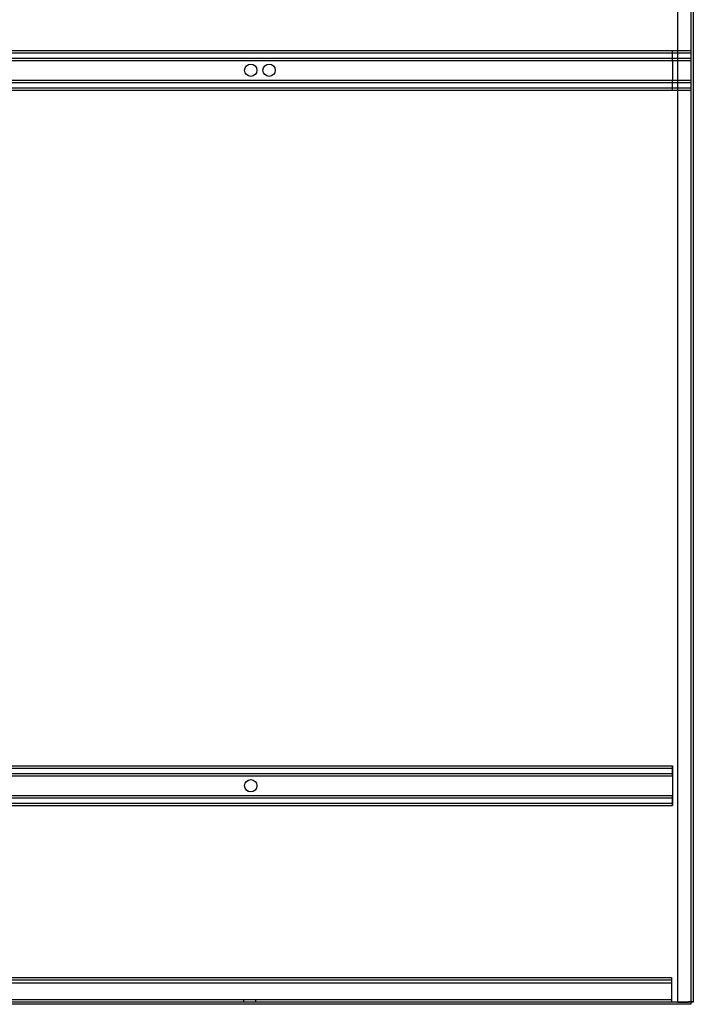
# Model space of a CAD drawing. Header units: inches. Extents: x 1 to 359, y -2 to 239.
# Tile 58 of 65: x 213 to 241, y 75 to 116. Entities that reach past the tile are written whole.
import ezdxf
from ezdxf.lldxf.tags import DXFTag

# ---------------------------------------------------------------- set-up
doc = ezdxf.new("R2010")
doc.units = ezdxf.units.IN
doc.header["$MEASUREMENT"] = 0
for name, color, linetype in [('COM53964-5', 7, 'Continuous'), ('COM71299-9', 7, 'Continuous'), ('COM71300-10', 7, 'Continuous'), ('COM71301-10', 7, 'Continuous'), ('Default', 7, 'Continuous')]:
    doc.layers.add(name, color=color, linetype=linetype)
tags = doc.linetypes.add('HIDDEN2', pattern=[0.1875, 0.125, -0.0625]).pattern_tags.tags
tags[6:7] = [DXFTag(74, 4), DXFTag(75, 0), DXFTag(340, '0'), DXFTag(46, 0.0), DXFTag(50, 0.0), DXFTag(44, 0.0), DXFTag(45, 0.0)]
tags[4:5] = [DXFTag(74, 4), DXFTag(75, 0), DXFTag(340, '0'), DXFTag(46, 0.0), DXFTag(50, 0.0), DXFTag(44, 0.0), DXFTag(45, 0.0)]

# ---------------------------------------------------------------- blocks, each defined once
blk = doc.blocks.new('SE4')
at = {"layer": 'COM53964-5', "color": 7, "linetype": 'HIDDEN2'}
for p, q in [((206.094, 114.338), (240.469, 114.338)), ((239.722, 114.2), (239.722, 114.338)), ((240.469, 114.331), (240.469, 114.2)), ((206.094, 114.243), (240.469, 114.243)), ((206.094, 114.019), (240.469, 114.019)), ((206.094, 113.924), (240.469, 113.924)), ((239.722, 114.062), (239.722, 114.2)), ((239.722, 113.924), (239.722, 114.062)), ((239.722, 113.924), (239.722, 113.127)), ((240.469, 114.2), (240.469, 112.851)), ((206.094, 113.127), (240.469, 113.127)), ((239.722, 112.989), (239.722, 113.127)), ((206.094, 113.032), (240.469, 113.032)), ((206.094, 112.808), (240.469, 112.808)), ((206.094, 112.713), (240.469, 112.713)), ((239.722, 112.851), (239.722, 112.989)), ((239.722, 112.713), (239.722, 112.851)), ((240.469, 112.851), (240.469, 112.72)), ((205.346, 85.208), (239.721, 85.208)), ((205.346, 85.113), (239.721, 85.113)), ((239.722, 85.208), (239.721, 85.208)), ((239.721, 85.208), (239.721, 85.07)), ((239.722, 85.113), (239.721, 85.113)), ((239.721, 85.07), (239.721, 83.721)), ((239.722, 85.07), (239.722, 85.208)), ((239.722, 84.932), (239.722, 85.07)), ((205.346, 84.889), (239.721, 84.889)), ((205.346, 84.794), (239.721, 84.794)), ((239.722, 84.889), (239.721, 84.889)), ((239.722, 84.794), (239.721, 84.794)), ((239.722, 84.794), (239.722, 84.932)), ((239.722, 84.794), (239.722, 83.997)), ((205.346, 83.997), (239.721, 83.997)), ((205.346, 83.902), (239.721, 83.902)), ((239.722, 83.997), (239.721, 83.997)), ((239.722, 83.902), (239.721, 83.902)), ((239.722, 83.859), (239.722, 83.997)), ((239.722, 83.721), (239.722, 83.859)), ((205.346, 83.678), (239.721, 83.678)), ((205.346, 83.583), (239.721, 83.583)), ((239.721, 83.721), (239.721, 83.583)), ((239.722, 83.678), (239.721, 83.678)), ((239.722, 83.583), (239.721, 83.583)), ((239.722, 83.583), (239.722, 83.721)), ((205.299, 76.589), (239.674, 76.589)), ((239.674, 76.589), (239.674, 76.451)), ((205.299, 76.494), (239.674, 76.494)), ((205.299, 76.368), (239.674, 76.368)), ((239.674, 76.451), (239.674, 75.727)), ((205.299, 75.684), (239.674, 75.684)), ((222.237, 75.684), (222.237, 75.589)), ((222.737, 75.589), (222.737, 75.684)), ((239.674, 75.727), (239.674, 75.589))]:
    blk.add_line(p, q, dxfattribs=at)
for centre in [(222.535, 113.526), (223.282, 113.526), (222.534, 84.396), (222.535, 84.396)]:
    blk.add_circle(centre, 0.25, dxfattribs=at)
at = {"layer": 'COM71299-9', "color": 7, "linetype": 'Continuous'}
for p, q in [((240.469, 75.494), (204.694, 75.494)), ((240.469, 75.589), (240.469, 75.494))]:
    blk.add_line(p, q, dxfattribs=at)
at = {"layer": 'COM71300-10', "color": 7, "linetype": 'HIDDEN2'}
for p, q in [((239.939, 75.587), (204.599, 75.587)), ((239.939, 75.589), (239.939, 75.587)), ((239.939, 75.587), (240.374, 75.587)), ((240.469, 75.587), (240.374, 75.587))]:
    blk.add_line(p, q, dxfattribs=at)
at = {"layer": 'COM71300-10', "color": 7, "linetype": 'Continuous'}
for p, q in [((240.564, 75.587), (240.469, 75.587)), ((240.564, 75.589), (240.564, 75.587))]:
    blk.add_line(p, q, dxfattribs=at)
at = {"layer": 'COM71301-10', "color": 7, "linetype": 'HIDDEN2'}
for p, q in [((239.939, 75.589), (239.939, 147.459)), ((240.469, 141.85), (240.469, 114.331)), ((240.469, 112.72), (240.469, 75.589))]:
    blk.add_line(p, q, dxfattribs=at)
at = {"layer": 'COM71301-10', "color": 7, "linetype": 'Continuous'}
for p, q in [((240.564, 147.459), (240.564, 75.589)), ((204.599, 75.589), (240.374, 75.589)), ((240.564, 75.589), (240.374, 75.589))]:
    blk.add_line(p, q, dxfattribs=at)

msp = doc.modelspace()

# ---------------------------------------------------------------- block references
at = {"layer": 'Default'}
msp.add_blockref('SE4', (0, 0), dxfattribs=at)

doc.saveas('drawing.dxf')
